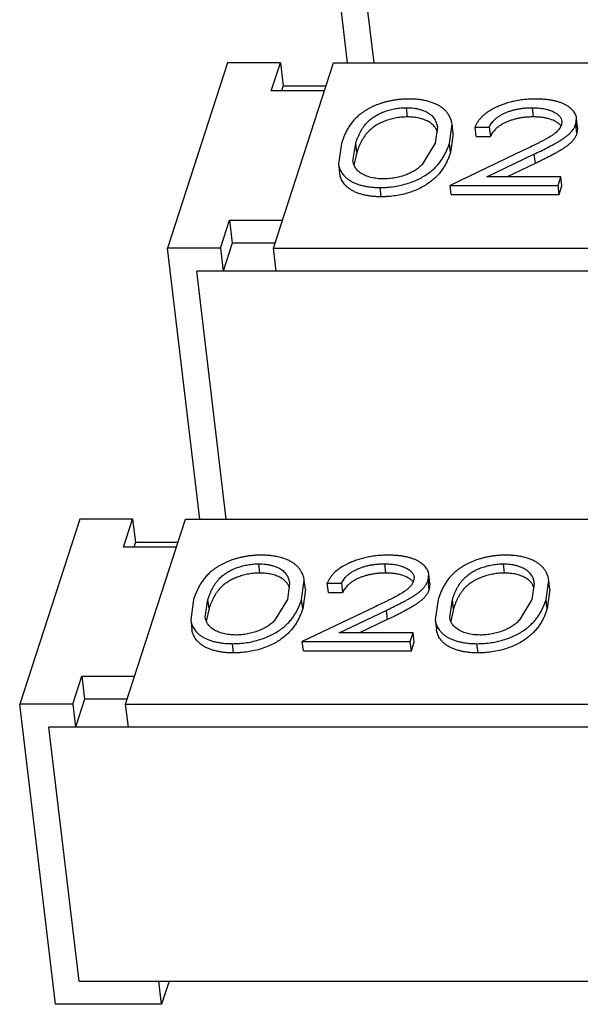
# Model space of a CAD drawing. Header units: millimetres. Extents: x -117 to 182, y -33 to 89.
# Tile 62 of 135: x -84.537 to -84.019, y -3.899 to -2.988. Entities that reach past the tile are written whole.
import ezdxf

# ---------------------------------------------------------------- set-up
doc = ezdxf.new("R2010")
doc.units = ezdxf.units.MM
doc.header["$LTSCALE"] = 1.21
doc.header["$MEASUREMENT"] = 0
doc.layers.get('0').update_dxf_attribs({"linetype": 'CONTINUOUS'})

msp = doc.modelspace()

# ---------------------------------------------------------------- linework, layer by layer
at = {"color": 7, "linetype": 'Continuous'}
for p, q in [((-84.23408, -3.02793), (-84.26406, -2.77717)), ((-84.20957, -3.02793), (-84.237, -2.79854)), ((-84.34527, -3.02792), (-84.40077, -3.19931)), ((-84.29625, -3.02793), (-84.34527, -3.02792)), ((-84.30466, -3.05389), (-84.29625, -3.02793)), ((-84.30273, -3.19932), (-84.24722, -3.02793)), ((-84.29625, -3.02793), (-84.29369, -3.04929)), ((-84.24722, -3.02793), (-83.77661, -3.02795)), ((-84.29369, -3.04929), (-84.29518, -3.05389)), ((-84.29369, -3.04929), (-84.25414, -3.04929)), ((-84.25563, -3.0539), (-84.30466, -3.05389)), ((-84.17847, -3.07792), (-84.17949, -3.06938)), ((-84.06201, -3.07793), (-84.06303, -3.06938)), ((-84.02284, -3.08455), (-84.02222, -3.07907)), ((-84.02119, -3.08761), (-84.02222, -3.07906)), ((-84.15099, -3.08745), (-84.15304, -3.10234)), ((-84.13986, -3.10237), (-84.13741, -3.08468)), ((-84.13638, -3.09322), (-84.13741, -3.08468)), ((-84.11614, -3.08736), (-84.10294, -3.08736)), ((-84.11512, -3.0959), (-84.11614, -3.08736)), ((-84.10294, -3.08736), (-84.10192, -3.09591)), ((-84.03586, -3.08161), (-84.03624, -3.08518)), ((-84.02182, -3.0931), (-84.02284, -3.08455)), ((-84.02119, -3.08761), (-84.02182, -3.0931)), ((-84.13638, -3.09322), (-84.13883, -3.11092)), ((-84.11512, -3.0959), (-84.10192, -3.09591)), ((-84.23979, -3.10237), (-84.24249, -3.12121)), ((-84.22911, -3.11878), (-84.22658, -3.10234)), ((-84.22556, -3.11088), (-84.22658, -3.10234)), ((-84.15304, -3.10234), (-84.16496, -3.12192)), ((-84.13883, -3.11092), (-84.13986, -3.10237)), ((-84.22556, -3.11088), (-84.22813, -3.12246)), ((-84.07179, -3.10905), (-84.13926, -3.14129)), ((-84.10518, -3.1333), (-84.06165, -3.1125)), ((-84.06165, -3.1125), (-84.06063, -3.12105)), ((-84.24249, -3.12121), (-84.24147, -3.12975)), ((-84.06063, -3.12105), (-84.08628, -3.1333)), ((-84.03675, -3.13331), (-84.10518, -3.1333)), ((-84.03933, -3.1413), (-84.03675, -3.13331)), ((-84.03572, -3.14185), (-84.03675, -3.13331)), ((-84.20285, -3.15183), (-84.20387, -3.14329)), ((-84.13926, -3.14129), (-84.03933, -3.1413)), ((-84.13824, -3.14984), (-84.13926, -3.14129)), ((-84.03831, -3.14984), (-84.03933, -3.1413)), ((-84.03831, -3.14984), (-84.03572, -3.14185)), ((-84.13824, -3.14984), (-84.03831, -3.14984)), ((-84.35175, -3.19932), (-84.34334, -3.17335)), ((-84.34334, -3.17335), (-84.29432, -3.17335)), ((-84.34334, -3.17335), (-84.34079, -3.19471)), ((-84.34079, -3.19471), (-84.3492, -3.22068)), ((-84.30124, -3.19471), (-84.34079, -3.19471)), ((-84.35175, -3.19932), (-84.40077, -3.19931)), ((-84.37079, -3.45006), (-84.40077, -3.19931)), ((-84.35175, -3.19932), (-84.3492, -3.22068)), ((-84.30273, -3.19932), (-83.83212, -3.19934)), ((-84.30017, -3.22068), (-84.30273, -3.19932)), ((-83.75603, -3.2207), (-84.37371, -3.22068)), ((-84.34628, -3.45006), (-84.37371, -3.22068)), ((-84.48198, -3.45006), (-84.53748, -3.62145)), ((-84.43295, -3.45006), (-84.48198, -3.45006)), ((-84.44136, -3.47603), (-84.43295, -3.45006)), ((-84.43944, -3.62145), (-84.38393, -3.45006)), ((-84.43295, -3.45006), (-84.4304, -3.47142)), ((-84.38393, -3.45006), (-83.91332, -3.45008)), ((-84.4304, -3.47142), (-84.43189, -3.47603)), ((-84.4304, -3.47142), (-84.39085, -3.47143)), ((-84.39234, -3.47603), (-84.44136, -3.47603)), ((-84.31518, -3.50006), (-84.3162, -3.49151)), ((-84.19872, -3.50006), (-84.19974, -3.49152)), ((-84.08892, -3.50007), (-84.08994, -3.49152)), ((-84.27657, -3.52451), (-84.27411, -3.50681)), ((-84.27309, -3.51536), (-84.27411, -3.50681)), ((-84.17257, -3.50374), (-84.17295, -3.50731)), ((-84.15955, -3.50669), (-84.15892, -3.5012)), ((-84.15853, -3.51523), (-84.15955, -3.50669)), ((-84.1579, -3.50974), (-84.15892, -3.5012)), ((-84.05031, -3.52451), (-84.04786, -3.50682)), ((-84.04684, -3.51536), (-84.04786, -3.50682)), ((-84.2877, -3.50958), (-84.28975, -3.52447)), ((-84.27309, -3.51536), (-84.27554, -3.53305)), ((-84.25285, -3.50949), (-84.23965, -3.50949)), ((-84.25183, -3.51804), (-84.25285, -3.50949)), ((-84.23965, -3.50949), (-84.23863, -3.51804)), ((-84.1579, -3.50974), (-84.15853, -3.51523)), ((-84.06144, -3.50959), (-84.0635, -3.52448)), ((-84.04684, -3.51537), (-84.04929, -3.53306)), ((-84.3765, -3.5245), (-84.3792, -3.54334)), ((-84.36582, -3.54091), (-84.36329, -3.52447)), ((-84.36227, -3.53302), (-84.36329, -3.52447)), ((-84.28975, -3.52447), (-84.30166, -3.54406)), ((-84.27554, -3.53305), (-84.27657, -3.52451)), ((-84.25183, -3.51804), (-84.23863, -3.51804)), ((-84.15024, -3.52451), (-84.15295, -3.54335)), ((-84.13956, -3.54092), (-84.13703, -3.52448)), ((-84.13601, -3.53303), (-84.13703, -3.52448)), ((-84.0635, -3.52448), (-84.07541, -3.54407)), ((-84.04929, -3.53306), (-84.05031, -3.52451)), ((-84.36227, -3.53302), (-84.36484, -3.54459)), ((-84.2085, -3.53119), (-84.27597, -3.56343)), ((-84.24189, -3.55544), (-84.19836, -3.53464)), ((-84.19836, -3.53464), (-84.19734, -3.54318)), ((-84.13601, -3.53303), (-84.13858, -3.5446)), ((-84.3792, -3.54334), (-84.37818, -3.55189)), ((-84.19734, -3.54318), (-84.22299, -3.55544)), ((-84.15294, -3.54335), (-84.15192, -3.5519)), ((-84.17345, -3.55544), (-84.24189, -3.55544)), ((-84.17604, -3.56343), (-84.17345, -3.55544)), ((-84.17243, -3.56399), (-84.17345, -3.55544)), ((-84.33956, -3.57397), (-84.34058, -3.56542)), ((-84.27597, -3.56343), (-84.17604, -3.56343)), ((-84.27495, -3.57197), (-84.27597, -3.56343)), ((-84.27495, -3.57197), (-84.17502, -3.57198)), ((-84.17502, -3.57198), (-84.17604, -3.56343)), ((-84.17502, -3.57198), (-84.17243, -3.56399)), ((-84.1133, -3.57398), (-84.11432, -3.56543)), ((-84.48846, -3.62145), (-84.48005, -3.59548)), ((-84.48005, -3.59548), (-84.43103, -3.59548)), ((-84.48005, -3.59548), (-84.4775, -3.61685)), ((-84.4775, -3.61685), (-84.48591, -3.64281)), ((-84.43795, -3.61685), (-84.4775, -3.61685)), ((-84.48846, -3.62145), (-84.53748, -3.62145)), ((-84.50427, -3.89918), (-84.53748, -3.62145)), ((-84.48846, -3.62145), (-84.48591, -3.64281)), ((-84.43944, -3.62145), (-83.96883, -3.62147)), ((-84.43688, -3.64282), (-84.43944, -3.62145)), ((-83.89274, -3.64284), (-84.51042, -3.64281)), ((-84.48232, -3.87782), (-84.51042, -3.64281)), ((-84.48232, -3.87782), (-83.86464, -3.87784)), ((-84.40623, -3.89918), (-84.40878, -3.87782)), ((-84.39931, -3.87782), (-84.40623, -3.89918)), ((-84.40623, -3.89918), (-84.50427, -3.89918))]:
    msp.add_line(p, q, dxfattribs=at)
for centre in [(-84.0455, -3.09341), (-84.18221, -3.51554)]:
    msp.add_arc(centre, 0.01148, 39.90326, 41.02226, dxfattribs=at)
for points, knots in [([(-84.17735, -3.06139), (-84.17842, -3.0614), (-84.18059, -3.06142), (-84.18385, -3.0616), (-84.18712, -3.06191), (-84.19037, -3.06235), (-84.19359, -3.0629), (-84.19676, -3.06359), (-84.19985, -3.0644), (-84.20384, -3.06559), (-84.20767, -3.06699), (-84.21129, -3.0686), (-84.21383, -3.06989), (-84.21622, -3.07124), (-84.21848, -3.07267), (-84.22061, -3.07412), (-84.22259, -3.07564), (-84.22444, -3.07719), (-84.22615, -3.07878), (-84.22773, -3.08039), (-84.22917, -3.08203), (-84.23049, -3.08369), (-84.23211, -3.08588), (-84.23385, -3.08869), (-84.23568, -3.0921), (-84.23727, -3.09551), (-84.23863, -3.09892), (-84.2394, -3.10123), (-84.23979, -3.10237)], [0, 0, 0, 0, 0.040189, 0.08073, 0.121483, 0.162246, 0.202878, 0.243156, 0.282922, 0.322109, 0.398032, 0.434481, 0.469738, 0.503906, 0.536925, 0.569002, 0.599953, 0.629854, 0.6588, 0.686766, 0.71382, 0.740133, 0.765796, 0.815192, 0.862993, 0.909602, 0.955186, 1, 1, 1, 1]), ([(-84.13741, -3.08468), (-84.1375, -3.08392), (-84.1377, -3.08279), (-84.13809, -3.08132), (-84.13879, -3.07907), (-84.13988, -3.07693), (-84.14119, -3.0749), (-84.14194, -3.07389), (-84.14277, -3.07291), (-84.14367, -3.07193), (-84.14465, -3.07098), (-84.14609, -3.06976), (-84.14811, -3.06828), (-84.15084, -3.06671), (-84.15503, -3.06481), (-84.15971, -3.06334), (-84.16474, -3.06234), (-84.1688, -3.06177), (-84.17303, -3.06144), (-84.17589, -3.0614), (-84.17735, -3.06139)], [0, 0, 0, 0, 0.045077, 0.067758, 0.090577, 0.184398, 0.208732, 0.233643, 0.259159, 0.285241, 0.312059, 0.339781, 0.397789, 0.459791, 0.526122, 0.670751, 0.748865, 0.83006, 0.914004, 1, 1, 1, 1]), ([(-84.05977, -3.06139), (-84.06137, -3.06141), (-84.06459, -3.06145), (-84.06942, -3.06179), (-84.07425, -3.06238), (-84.07902, -3.0632), (-84.08366, -3.06431), (-84.08815, -3.06563), (-84.09242, -3.06717), (-84.09767, -3.06945), (-84.1025, -3.07203), (-84.10671, -3.07506), (-84.10939, -3.07737), (-84.11169, -3.07977), (-84.11354, -3.08225), (-84.11506, -3.08476), (-84.11579, -3.08651), (-84.11614, -3.08736)], [0, 0, 0, 0, 0.073513, 0.147752, 0.222251, 0.296441, 0.369618, 0.441294, 0.510895, 0.577972, 0.703652, 0.761316, 0.815443, 0.86603, 0.913238, 0.957731, 1, 1, 1, 1]), ([(-84.02222, -3.07907), (-84.02237, -3.07778), (-84.0229, -3.07583), (-84.02431, -3.07353), (-84.02567, -3.07184), (-84.02728, -3.07023), (-84.02918, -3.06874), (-84.0313, -3.06731), (-84.03369, -3.06603), (-84.03634, -3.06492), (-84.03921, -3.06392), (-84.04229, -3.06309), (-84.04556, -3.06244), (-84.04897, -3.06197), (-84.0525, -3.06162), (-84.05611, -3.06144), (-84.05854, -3.06141), (-84.05977, -3.06139)], [0, 0, 0, 0, 0.086581, 0.132393, 0.180505, 0.231229, 0.285065, 0.341865, 0.402288, 0.46675, 0.534517, 0.605712, 0.68034, 0.757633, 0.836921, 0.917872, 1, 1, 1, 1]), ([(-84.22658, -3.10234), (-84.22628, -3.10144), (-84.22569, -3.09964), (-84.22463, -3.09697), (-84.22347, -3.09429), (-84.22236, -3.09208), (-84.22139, -3.09032), (-84.22035, -3.08852), (-84.21912, -3.08678), (-84.21779, -3.08505), (-84.21628, -3.0833), (-84.21408, -3.08119), (-84.21107, -3.07877), (-84.20761, -3.07653), (-84.2044, -3.07485), (-84.2016, -3.07364), (-84.19858, -3.07253), (-84.19462, -3.07133), (-84.18969, -3.0702), (-84.18461, -3.06952), (-84.18119, -3.06943), (-84.17949, -3.06938)], [0, 0, 0, 0, 0.045455, 0.091658, 0.138586, 0.186532, 0.210922, 0.235661, 0.286968, 0.313484, 0.340846, 0.398664, 0.460461, 0.526818, 0.597852, 0.635194, 0.673738, 0.753185, 0.834869, 0.917744, 1, 1, 1, 1]), ([(-84.17949, -3.06938), (-84.17841, -3.06941), (-84.17628, -3.06947), (-84.17315, -3.06972), (-84.17016, -3.07021), (-84.16735, -3.07089), (-84.16473, -3.07172), (-84.16231, -3.07266), (-84.16011, -3.07374), (-84.15818, -3.07498), (-84.15651, -3.07631), (-84.15471, -3.0782), (-84.1533, -3.08028), (-84.15226, -3.08245), (-84.15168, -3.08409), (-84.15126, -3.08576), (-84.15105, -3.08688), (-84.15099, -3.08745)], [0, 0, 0, 0, 0.087152, 0.172246, 0.253893, 0.331428, 0.405358, 0.475649, 0.541627, 0.602917, 0.660181, 0.713757, 0.813601, 0.861297, 0.907974, 0.954111, 1, 1, 1, 1]), ([(-84.10294, -3.08736), (-84.10264, -3.08677), (-84.10203, -3.08555), (-84.10088, -3.0838), (-84.09952, -3.08207), (-84.09791, -3.08038), (-84.09602, -3.07877), (-84.09388, -3.07722), (-84.09149, -3.07576), (-84.08885, -3.07444), (-84.086, -3.07326), (-84.08298, -3.07219), (-84.07982, -3.07129), (-84.07654, -3.07058), (-84.07318, -3.07003), (-84.0698, -3.06964), (-84.06641, -3.06943), (-84.06416, -3.0694), (-84.06303, -3.06938)], [0, 0, 0, 0, 0.043319, 0.088625, 0.136267, 0.186698, 0.240621, 0.29795, 0.358657, 0.422948, 0.490243, 0.55987, 0.631558, 0.704763, 0.778745, 0.852927, 0.926787, 1, 1, 1, 1]), ([(-84.06303, -3.06938), (-84.06217, -3.0694), (-84.06045, -3.06942), (-84.0571, -3.0696), (-84.05308, -3.07007), (-84.04926, -3.07093), (-84.04646, -3.07185), (-84.04456, -3.07263), (-84.04281, -3.0735), (-84.04121, -3.07444), (-84.03978, -3.07546), (-84.03854, -3.07656), (-84.03749, -3.07772), (-84.03666, -3.07895), (-84.0361, -3.08025), (-84.03592, -3.08116), (-84.03586, -3.08161)], [0, 0, 0, 0, 0.081217, 0.161277, 0.315972, 0.460632, 0.528431, 0.592771, 0.653951, 0.712114, 0.767031, 0.818726, 0.867599, 0.913653, 0.957406, 1, 1, 1, 1]), ([(-84.17847, -3.07792), (-84.18017, -3.07797), (-84.18359, -3.07807), (-84.18867, -3.07874), (-84.1936, -3.07987), (-84.19756, -3.08107), (-84.20058, -3.08218), (-84.20337, -3.08339), (-84.20659, -3.08507), (-84.21005, -3.08732), (-84.21306, -3.08974), (-84.21526, -3.09185), (-84.21677, -3.0936), (-84.2181, -3.09532), (-84.21932, -3.09707), (-84.22037, -3.09886), (-84.22134, -3.10063), (-84.22245, -3.10283), (-84.22361, -3.10552), (-84.22467, -3.10818), (-84.22526, -3.10999), (-84.22556, -3.11088)], [0, 0, 0, 0, 0.082256, 0.165131, 0.246815, 0.326262, 0.364806, 0.402148, 0.473182, 0.539539, 0.601336, 0.659154, 0.686516, 0.713032, 0.764339, 0.789078, 0.813468, 0.861414, 0.908342, 0.954545, 1, 1, 1, 1]), ([(-84.15089, -3.09201), (-84.15121, -3.09106), (-84.15206, -3.08919), (-84.15383, -3.08653), (-84.15583, -3.08452), (-84.15779, -3.0831), (-84.15949, -3.08207), (-84.16138, -3.08117), (-84.16344, -3.08037), (-84.16564, -3.07965), (-84.16882, -3.07879), (-84.17311, -3.07808), (-84.17665, -3.07798), (-84.17847, -3.07792)], [0, 0, 0, 0, 0.090604, 0.18584, 0.289225, 0.345655, 0.405347, 0.469001, 0.536107, 0.606209, 0.679137, 0.834658, 1, 1, 1, 1]), ([(-84.06201, -3.07793), (-84.06313, -3.07794), (-84.06539, -3.07798), (-84.06878, -3.07819), (-84.07216, -3.07858), (-84.07551, -3.07912), (-84.07879, -3.07984), (-84.08196, -3.08074), (-84.08498, -3.0818), (-84.08783, -3.08299), (-84.09047, -3.08431), (-84.09286, -3.08577), (-84.095, -3.08731), (-84.09689, -3.08893), (-84.09849, -3.09062), (-84.09985, -3.09235), (-84.10101, -3.0941), (-84.10162, -3.09531), (-84.10192, -3.09591)], [0, 0, 0, 0, 0.073213, 0.147073, 0.221255, 0.295237, 0.368442, 0.44013, 0.509757, 0.577052, 0.641343, 0.70205, 0.759379, 0.813302, 0.863733, 0.911375, 0.956681, 1, 1, 1, 1]), ([(-84.03684, -3.08587), (-84.0374, -3.08523), (-84.0387, -3.08399), (-84.04195, -3.08181), (-84.04589, -3.08012), (-84.05032, -3.07898), (-84.05405, -3.07836), (-84.05797, -3.078), (-84.06065, -3.07795), (-84.06201, -3.07793)], [0, 0, 0, 0, 0.094232, 0.197707, 0.432095, 0.56376, 0.703504, 0.84962, 1, 1, 1, 1]), ([(-84.03624, -3.08518), (-84.03648, -3.08578), (-84.03685, -3.0867), (-84.03747, -3.08789), (-84.03826, -3.0891), (-84.03946, -3.09057), (-84.04118, -3.09226), (-84.04316, -3.09388), (-84.04616, -3.09597), (-84.04943, -3.09788), (-84.05283, -3.09971), (-84.05544, -3.10111), (-84.05811, -3.10246), (-84.06171, -3.10426), (-84.06627, -3.10646), (-84.06994, -3.10819), (-84.07179, -3.10905)], [0, 0, 0, 0, 0.044688, 0.06783, 0.091975, 0.143268, 0.198253, 0.256789, 0.318681, 0.449095, 0.516336, 0.584033, 0.652506, 0.721413, 0.86019, 1, 1, 1, 1]), ([(-84.06165, -3.1125), (-84.05956, -3.1115), (-84.0554, -3.10951), (-84.04926, -3.10644), (-84.04426, -3.10378), (-84.04036, -3.10161), (-84.03755, -3.09995), (-84.03485, -3.09824), (-84.03231, -3.09648), (-84.03, -3.09464), (-84.02797, -3.09272), (-84.02623, -3.09074), (-84.02499, -3.08904), (-84.02418, -3.08766), (-84.02352, -3.08629), (-84.02311, -3.08525), (-84.02284, -3.08455)], [0, 0, 0, 0, 0.142132, 0.282784, 0.421165, 0.489292, 0.556181, 0.621606, 0.685028, 0.745467, 0.802488, 0.856294, 0.90706, 0.931174, 0.954505, 1, 1, 1, 1]), ([(-84.02182, -3.0931), (-84.02209, -3.09379), (-84.0225, -3.09484), (-84.02316, -3.0962), (-84.02397, -3.09759), (-84.02521, -3.09928), (-84.02695, -3.10126), (-84.02898, -3.10319), (-84.03129, -3.10503), (-84.03383, -3.10678), (-84.03653, -3.10849), (-84.03934, -3.11016), (-84.04323, -3.11233), (-84.04824, -3.11498), (-84.05438, -3.11806), (-84.05854, -3.12005), (-84.06063, -3.12105)], [0, 0, 0, 0, 0.045495, 0.068826, 0.09294, 0.143706, 0.197512, 0.254533, 0.314972, 0.378394, 0.443819, 0.510708, 0.578835, 0.717216, 0.857868, 1, 1, 1, 1]), ([(-84.20387, -3.14329), (-84.20278, -3.14328), (-84.2006, -3.14326), (-84.19622, -3.143), (-84.18865, -3.14217), (-84.17835, -3.13978), (-84.16886, -3.13599), (-84.16231, -3.1322), (-84.15809, -3.12922), (-84.15435, -3.12611), (-84.15159, -3.12338), (-84.1497, -3.12112), (-84.14798, -3.11892), (-84.14606, -3.11614), (-84.14414, -3.1127), (-84.14245, -3.10929), (-84.14106, -3.10583), (-84.14025, -3.10352), (-84.13986, -3.10237)], [0, 0, 0, 0, 0.039892, 0.080153, 0.161064, 0.319799, 0.467018, 0.534334, 0.597451, 0.656969, 0.71287, 0.739389, 0.765308, 0.815404, 0.863362, 0.909991, 0.955368, 1, 1, 1, 1]), ([(-84.13883, -3.11092), (-84.13923, -3.11206), (-84.14004, -3.11438), (-84.14143, -3.11783), (-84.14312, -3.12125), (-84.14504, -3.12469), (-84.14696, -3.12747), (-84.14868, -3.12967), (-84.15057, -3.13193), (-84.15333, -3.13465), (-84.15706, -3.13776), (-84.16129, -3.14075), (-84.16784, -3.14454), (-84.17733, -3.14833), (-84.18762, -3.15072), (-84.1952, -3.15154), (-84.19958, -3.15181), (-84.20176, -3.15183), (-84.20285, -3.15183)], [0, 0, 0, 0, 0.044632, 0.090009, 0.136638, 0.184596, 0.234692, 0.260611, 0.28713, 0.343031, 0.402549, 0.465666, 0.532982, 0.680201, 0.838936, 0.919847, 0.960108, 1, 1, 1, 1]), ([(-84.24249, -3.12121), (-84.24241, -3.12193), (-84.24214, -3.12337), (-84.2413, -3.12623), (-84.23991, -3.12898), (-84.23806, -3.13155), (-84.23634, -3.1334), (-84.23435, -3.13519), (-84.23203, -3.13683), (-84.22936, -3.1383), (-84.2264, -3.1396), (-84.22316, -3.14072), (-84.21967, -3.14169), (-84.21595, -3.1424), (-84.21205, -3.14292), (-84.208, -3.14324), (-84.20526, -3.14328), (-84.20387, -3.14329)], [0, 0, 0, 0, 0.04488, 0.090188, 0.183779, 0.233124, 0.284919, 0.339452, 0.397607, 0.460134, 0.52677, 0.597394, 0.671581, 0.749738, 0.830771, 0.914378, 1, 1, 1, 1]), ([(-84.20084, -3.1353), (-84.20186, -3.13527), (-84.20388, -3.13522), (-84.20685, -3.13499), (-84.20969, -3.13455), (-84.21321, -3.13378), (-84.21649, -3.13273), (-84.21945, -3.13139), (-84.22141, -3.13031), (-84.22313, -3.12909), (-84.22462, -3.1278), (-84.22589, -3.12643), (-84.2269, -3.12496), (-84.22773, -3.12347), (-84.22861, -3.12145), (-84.22898, -3.11985), (-84.22911, -3.11878)], [0, 0, 0, 0, 0.085706, 0.169397, 0.250053, 0.327397, 0.471451, 0.5379, 0.600632, 0.659119, 0.714217, 0.766208, 0.81551, 0.863161, 0.909579, 1, 1, 1, 1]), ([(-84.16496, -3.12192), (-84.16542, -3.12237), (-84.16635, -3.12329), (-84.1684, -3.12508), (-84.1713, -3.12722), (-84.17454, -3.12909), (-84.17739, -3.13047), (-84.17971, -3.13142), (-84.18214, -3.13228), (-84.18466, -3.13306), (-84.18727, -3.13373), (-84.18993, -3.13428), (-84.19264, -3.13474), (-84.19627, -3.13519), (-84.19902, -3.13526), (-84.20084, -3.1353)], [0, 0, 0, 0, 0.049188, 0.099929, 0.207526, 0.324075, 0.385617, 0.449528, 0.515294, 0.582551, 0.651028, 0.720472, 0.79058, 0.860786, 1, 1, 1, 1]), ([(-84.20285, -3.15183), (-84.20423, -3.15182), (-84.20698, -3.15179), (-84.21103, -3.15147), (-84.21493, -3.15094), (-84.21865, -3.15024), (-84.22213, -3.14927), (-84.22538, -3.14815), (-84.22834, -3.14684), (-84.23101, -3.14538), (-84.23333, -3.14373), (-84.23532, -3.14195), (-84.23704, -3.14009), (-84.23889, -3.13753), (-84.24028, -3.13478), (-84.24112, -3.13191), (-84.24138, -3.13047), (-84.24147, -3.12975)], [0, 0, 0, 0, 0.085622, 0.169229, 0.250262, 0.328419, 0.402606, 0.47323, 0.539866, 0.602393, 0.660548, 0.715081, 0.766876, 0.816221, 0.909812, 0.95512, 1, 1, 1, 1]), ([(-84.31405, -3.48352), (-84.31513, -3.48353), (-84.3173, -3.48355), (-84.32056, -3.48374), (-84.32382, -3.48404), (-84.32707, -3.48449), (-84.3303, -3.48504), (-84.33347, -3.48572), (-84.33656, -3.48653), (-84.34055, -3.48772), (-84.34438, -3.48912), (-84.348, -3.49073), (-84.35054, -3.49203), (-84.35293, -3.49338), (-84.35519, -3.4948), (-84.35732, -3.49626), (-84.3593, -3.49777), (-84.36115, -3.49933), (-84.36286, -3.50091), (-84.36444, -3.50252), (-84.36588, -3.50417), (-84.3672, -3.50582), (-84.36882, -3.50802), (-84.37055, -3.51083), (-84.37239, -3.51423), (-84.37397, -3.51764), (-84.37534, -3.52106), (-84.37611, -3.52336), (-84.3765, -3.5245)], [0, 0, 0, 0, 0.040189, 0.08073, 0.121483, 0.162246, 0.202878, 0.243156, 0.282922, 0.322109, 0.398032, 0.434481, 0.469738, 0.503906, 0.536925, 0.569002, 0.599953, 0.629854, 0.6588, 0.686766, 0.71382, 0.740133, 0.765796, 0.815192, 0.862993, 0.909602, 0.955186, 1, 1, 1, 1]), ([(-84.27411, -3.50681), (-84.2742, -3.50606), (-84.27441, -3.50493), (-84.2748, -3.50345), (-84.2755, -3.50121), (-84.27659, -3.49907), (-84.2779, -3.49704), (-84.27865, -3.49603), (-84.27948, -3.49504), (-84.28038, -3.49406), (-84.28136, -3.49312), (-84.2828, -3.49189), (-84.28482, -3.49042), (-84.28755, -3.48884), (-84.29174, -3.48694), (-84.29642, -3.48548), (-84.30145, -3.48447), (-84.30551, -3.48391), (-84.30974, -3.48357), (-84.3126, -3.48354), (-84.31405, -3.48352)], [0, 0, 0, 0, 0.045077, 0.067758, 0.090577, 0.184398, 0.208732, 0.233643, 0.259159, 0.285241, 0.312059, 0.339781, 0.397789, 0.459791, 0.526122, 0.670751, 0.748865, 0.83006, 0.914004, 1, 1, 1, 1]), ([(-84.19648, -3.48353), (-84.19808, -3.48355), (-84.2013, -3.48358), (-84.20613, -3.48393), (-84.21096, -3.48452), (-84.21572, -3.48534), (-84.22037, -3.48645), (-84.22486, -3.48776), (-84.22913, -3.4893), (-84.23437, -3.49158), (-84.23921, -3.49417), (-84.24341, -3.49719), (-84.2461, -3.4995), (-84.24839, -3.5019), (-84.25025, -3.50439), (-84.25177, -3.50689), (-84.25249, -3.50864), (-84.25285, -3.50949)], [0, 0, 0, 0, 0.073513, 0.147752, 0.222251, 0.296441, 0.369618, 0.441294, 0.510895, 0.577972, 0.703652, 0.761316, 0.815443, 0.86603, 0.913238, 0.957731, 1, 1, 1, 1]), ([(-84.15892, -3.5012), (-84.15908, -3.49992), (-84.15961, -3.49796), (-84.16102, -3.49566), (-84.16237, -3.49397), (-84.16399, -3.49236), (-84.16589, -3.49087), (-84.16801, -3.48945), (-84.1704, -3.48816), (-84.17305, -3.48705), (-84.17592, -3.48606), (-84.179, -3.48522), (-84.18226, -3.48458), (-84.18568, -3.4841), (-84.18921, -3.48376), (-84.19282, -3.48357), (-84.19525, -3.48354), (-84.19648, -3.48353)], [0, 0, 0, 0, 0.086581, 0.132393, 0.180505, 0.231229, 0.285065, 0.341865, 0.402288, 0.46675, 0.534517, 0.605712, 0.68034, 0.757633, 0.836921, 0.917872, 1, 1, 1, 1]), ([(-84.0878, -3.48353), (-84.08888, -3.48354), (-84.09105, -3.48356), (-84.0943, -3.48374), (-84.09757, -3.48405), (-84.10082, -3.4845), (-84.10404, -3.48505), (-84.10721, -3.48573), (-84.11031, -3.48654), (-84.11429, -3.48773), (-84.11812, -3.48913), (-84.12175, -3.49074), (-84.12428, -3.49204), (-84.12668, -3.49338), (-84.12893, -3.49481), (-84.13106, -3.49627), (-84.13305, -3.49778), (-84.13489, -3.49934), (-84.1366, -3.50092), (-84.13818, -3.50253), (-84.13962, -3.50418), (-84.14095, -3.50583), (-84.14256, -3.50803), (-84.1443, -3.51084), (-84.14613, -3.51424), (-84.14772, -3.51765), (-84.14909, -3.52107), (-84.14986, -3.52337), (-84.15024, -3.52451)], [0, 0, 0, 0, 0.040189, 0.08073, 0.121483, 0.162246, 0.202878, 0.243156, 0.282922, 0.322109, 0.398032, 0.434481, 0.469738, 0.503906, 0.536925, 0.569002, 0.599953, 0.629854, 0.6588, 0.686766, 0.71382, 0.740133, 0.765796, 0.815192, 0.862993, 0.909602, 0.955186, 1, 1, 1, 1]), ([(-84.04786, -3.50682), (-84.04795, -3.50606), (-84.04815, -3.50494), (-84.04854, -3.50346), (-84.04925, -3.50122), (-84.05034, -3.49908), (-84.05164, -3.49705), (-84.0524, -3.49604), (-84.05323, -3.49505), (-84.05412, -3.49407), (-84.0551, -3.49313), (-84.05655, -3.4919), (-84.05856, -3.49043), (-84.06129, -3.48885), (-84.06549, -3.48695), (-84.07016, -3.48549), (-84.07519, -3.48448), (-84.07926, -3.48392), (-84.08348, -3.48358), (-84.08635, -3.48355), (-84.0878, -3.48353)], [0, 0, 0, 0, 0.045077, 0.067758, 0.090577, 0.184398, 0.208732, 0.233643, 0.259159, 0.285241, 0.312059, 0.339781, 0.397789, 0.459791, 0.526122, 0.670751, 0.748865, 0.83006, 0.914004, 1, 1, 1, 1]), ([(-84.36329, -3.52447), (-84.36299, -3.52358), (-84.3624, -3.52177), (-84.36134, -3.5191), (-84.36018, -3.51642), (-84.35907, -3.51422), (-84.3581, -3.51245), (-84.35705, -3.51065), (-84.35583, -3.50891), (-84.3545, -3.50719), (-84.35299, -3.50544), (-84.35079, -3.50332), (-84.34778, -3.50091), (-84.34432, -3.49866), (-84.3411, -3.49698), (-84.33831, -3.49577), (-84.33529, -3.49466), (-84.33133, -3.49346), (-84.3264, -3.49233), (-84.32132, -3.49166), (-84.3179, -3.49156), (-84.3162, -3.49151)], [0, 0, 0, 0, 0.045455, 0.091658, 0.138586, 0.186532, 0.210922, 0.235661, 0.286968, 0.313484, 0.340846, 0.398664, 0.460461, 0.526818, 0.597852, 0.635194, 0.673738, 0.753185, 0.834869, 0.917744, 1, 1, 1, 1]), ([(-84.3162, -3.49151), (-84.31512, -3.49154), (-84.31299, -3.4916), (-84.30985, -3.49186), (-84.30687, -3.49234), (-84.30406, -3.49303), (-84.30144, -3.49385), (-84.29901, -3.49479), (-84.29681, -3.49587), (-84.29489, -3.49711), (-84.29322, -3.49845), (-84.29142, -3.50034), (-84.29001, -3.50241), (-84.28897, -3.50458), (-84.28839, -3.50623), (-84.28797, -3.5079), (-84.28776, -3.50902), (-84.2877, -3.50958)], [0, 0, 0, 0, 0.087152, 0.172246, 0.253893, 0.331428, 0.405358, 0.475649, 0.541627, 0.602917, 0.660181, 0.713757, 0.813601, 0.861297, 0.907974, 0.954111, 1, 1, 1, 1]), ([(-84.23965, -3.50949), (-84.23935, -3.5089), (-84.23874, -3.50768), (-84.23758, -3.50594), (-84.23622, -3.50421), (-84.23462, -3.50251), (-84.23273, -3.5009), (-84.23059, -3.49936), (-84.2282, -3.4979), (-84.22556, -3.49658), (-84.22271, -3.49539), (-84.21969, -3.49433), (-84.21653, -3.49343), (-84.21324, -3.49271), (-84.20989, -3.49216), (-84.20651, -3.49178), (-84.20312, -3.49156), (-84.20087, -3.49153), (-84.19974, -3.49152)], [0, 0, 0, 0, 0.043319, 0.088625, 0.136267, 0.186698, 0.240621, 0.29795, 0.358657, 0.422948, 0.490243, 0.55987, 0.631558, 0.704763, 0.778745, 0.852927, 0.926787, 1, 1, 1, 1]), ([(-84.19974, -3.49152), (-84.19888, -3.49153), (-84.19716, -3.49155), (-84.19381, -3.49173), (-84.18979, -3.4922), (-84.18597, -3.49307), (-84.18317, -3.49398), (-84.18127, -3.49477), (-84.17952, -3.49564), (-84.17792, -3.49658), (-84.17649, -3.49759), (-84.17525, -3.4987), (-84.1742, -3.49985), (-84.17337, -3.50108), (-84.17281, -3.50238), (-84.17262, -3.50329), (-84.17257, -3.50374)], [0, 0, 0, 0, 0.081217, 0.161277, 0.315972, 0.460632, 0.528431, 0.592771, 0.653951, 0.712114, 0.767031, 0.818726, 0.867599, 0.913653, 0.957406, 1, 1, 1, 1]), ([(-84.13703, -3.52448), (-84.13674, -3.52359), (-84.13615, -3.52178), (-84.13509, -3.51911), (-84.13392, -3.51643), (-84.13281, -3.51422), (-84.13184, -3.51246), (-84.1308, -3.51066), (-84.12958, -3.50892), (-84.12825, -3.5072), (-84.12673, -3.50545), (-84.12453, -3.50333), (-84.12153, -3.50092), (-84.11806, -3.49867), (-84.11485, -3.49699), (-84.11206, -3.49578), (-84.10903, -3.49467), (-84.10507, -3.49347), (-84.10014, -3.49234), (-84.09507, -3.49167), (-84.09165, -3.49157), (-84.08994, -3.49152)], [0, 0, 0, 0, 0.045455, 0.091658, 0.138586, 0.186532, 0.210922, 0.235661, 0.286968, 0.313484, 0.340846, 0.398664, 0.460461, 0.526818, 0.597852, 0.635194, 0.673738, 0.753185, 0.834869, 0.917744, 1, 1, 1, 1]), ([(-84.08994, -3.49152), (-84.08887, -3.49155), (-84.08673, -3.49161), (-84.0836, -3.49186), (-84.08061, -3.49235), (-84.07781, -3.49303), (-84.07519, -3.49386), (-84.07276, -3.4948), (-84.07056, -3.49588), (-84.06863, -3.49712), (-84.06697, -3.49845), (-84.06516, -3.50035), (-84.06375, -3.50242), (-84.06271, -3.50459), (-84.06213, -3.50624), (-84.06172, -3.5079), (-84.06151, -3.50903), (-84.06144, -3.50959)], [0, 0, 0, 0, 0.087152, 0.172246, 0.253893, 0.331428, 0.405358, 0.475649, 0.541627, 0.602917, 0.660181, 0.713757, 0.813601, 0.861297, 0.907974, 0.954111, 1, 1, 1, 1]), ([(-84.31518, -3.50006), (-84.31688, -3.5001), (-84.3203, -3.5002), (-84.32538, -3.50088), (-84.33031, -3.50201), (-84.33427, -3.50321), (-84.33729, -3.50432), (-84.34008, -3.50553), (-84.34329, -3.50721), (-84.34676, -3.50945), (-84.34977, -3.51187), (-84.35197, -3.51398), (-84.35348, -3.51573), (-84.35481, -3.51746), (-84.35603, -3.5192), (-84.35708, -3.521), (-84.35805, -3.52276), (-84.35916, -3.52497), (-84.36032, -3.52765), (-84.36138, -3.53032), (-84.36197, -3.53212), (-84.36227, -3.53302)], [0, 0, 0, 0, 0.082256, 0.165131, 0.246815, 0.326262, 0.364806, 0.402148, 0.473182, 0.539539, 0.601336, 0.659154, 0.686516, 0.713032, 0.764339, 0.789078, 0.813468, 0.861414, 0.908342, 0.954545, 1, 1, 1, 1]), ([(-84.2876, -3.51414), (-84.28792, -3.5132), (-84.28876, -3.51132), (-84.29054, -3.50866), (-84.29254, -3.50665), (-84.2945, -3.50524), (-84.2962, -3.50421), (-84.29809, -3.50331), (-84.30015, -3.5025), (-84.30235, -3.50178), (-84.30553, -3.50092), (-84.30982, -3.50021), (-84.31336, -3.50011), (-84.31518, -3.50006)], [0, 0, 0, 0, 0.090604, 0.18584, 0.289225, 0.345655, 0.405347, 0.469001, 0.536107, 0.606209, 0.679137, 0.834658, 1, 1, 1, 1]), ([(-84.19872, -3.50006), (-84.19984, -3.50008), (-84.2021, -3.50011), (-84.20549, -3.50032), (-84.20887, -3.50071), (-84.21222, -3.50126), (-84.2155, -3.50197), (-84.21867, -3.50287), (-84.22169, -3.50394), (-84.22454, -3.50512), (-84.22718, -3.50644), (-84.22957, -3.5079), (-84.23171, -3.50945), (-84.2336, -3.51106), (-84.2352, -3.51275), (-84.23656, -3.51448), (-84.23772, -3.51623), (-84.23833, -3.51745), (-84.23863, -3.51804)], [0, 0, 0, 0, 0.073213, 0.147073, 0.221255, 0.295237, 0.368442, 0.44013, 0.509757, 0.577052, 0.641343, 0.70205, 0.759379, 0.813302, 0.863733, 0.911375, 0.956681, 1, 1, 1, 1]), ([(-84.17295, -3.50731), (-84.17319, -3.50792), (-84.17356, -3.50884), (-84.17418, -3.51002), (-84.17497, -3.51123), (-84.17617, -3.5127), (-84.17789, -3.51439), (-84.17986, -3.51602), (-84.18287, -3.5181), (-84.18614, -3.52002), (-84.18954, -3.52185), (-84.19215, -3.52324), (-84.19482, -3.52459), (-84.19842, -3.52639), (-84.20298, -3.5286), (-84.20665, -3.53032), (-84.2085, -3.53119)], [0, 0, 0, 0, 0.044688, 0.06783, 0.091975, 0.143268, 0.198253, 0.256789, 0.318681, 0.449095, 0.516336, 0.584033, 0.652506, 0.721413, 0.86019, 1, 1, 1, 1]), ([(-84.17355, -3.50801), (-84.17411, -3.50736), (-84.17541, -3.50613), (-84.17866, -3.50395), (-84.1826, -3.50226), (-84.18703, -3.50111), (-84.19075, -3.50049), (-84.19468, -3.50013), (-84.19736, -3.50008), (-84.19872, -3.50006)], [0, 0, 0, 0, 0.094232, 0.197707, 0.432095, 0.56376, 0.703504, 0.84962, 1, 1, 1, 1]), ([(-84.19836, -3.53464), (-84.19627, -3.53363), (-84.19211, -3.53164), (-84.18597, -3.52857), (-84.18097, -3.52592), (-84.17707, -3.52375), (-84.17426, -3.52208), (-84.17156, -3.52037), (-84.16902, -3.51862), (-84.16671, -3.51678), (-84.16468, -3.51485), (-84.16294, -3.51287), (-84.1617, -3.51117), (-84.16089, -3.50979), (-84.16023, -3.50843), (-84.15982, -3.50738), (-84.15955, -3.50669)], [0, 0, 0, 0, 0.142132, 0.282784, 0.421165, 0.489292, 0.556181, 0.621606, 0.685028, 0.745467, 0.802488, 0.856294, 0.90706, 0.931174, 0.954505, 1, 1, 1, 1]), ([(-84.08892, -3.50007), (-84.09062, -3.50011), (-84.09405, -3.50021), (-84.09912, -3.50089), (-84.10405, -3.50202), (-84.10801, -3.50322), (-84.11103, -3.50433), (-84.11383, -3.50554), (-84.11704, -3.50722), (-84.12051, -3.50946), (-84.12351, -3.51188), (-84.12571, -3.51399), (-84.12722, -3.51574), (-84.12855, -3.51747), (-84.12978, -3.51921), (-84.13082, -3.52101), (-84.13179, -3.52277), (-84.1329, -3.52498), (-84.13406, -3.52766), (-84.13513, -3.53033), (-84.13572, -3.53213), (-84.13601, -3.53303)], [0, 0, 0, 0, 0.082256, 0.165131, 0.246815, 0.326262, 0.364806, 0.402148, 0.473182, 0.539539, 0.601336, 0.659154, 0.686516, 0.713032, 0.764339, 0.789078, 0.813468, 0.861414, 0.908342, 0.954545, 1, 1, 1, 1]), ([(-84.06134, -3.51415), (-84.06166, -3.5132), (-84.06251, -3.51133), (-84.06429, -3.50867), (-84.06628, -3.50666), (-84.06825, -3.50525), (-84.06994, -3.50422), (-84.07184, -3.50332), (-84.0739, -3.50251), (-84.0761, -3.50179), (-84.07927, -3.50093), (-84.08357, -3.50022), (-84.0871, -3.50012), (-84.08892, -3.50007)], [0, 0, 0, 0, 0.090604, 0.18584, 0.289225, 0.345655, 0.405347, 0.469001, 0.536107, 0.606209, 0.679137, 0.834658, 1, 1, 1, 1]), ([(-84.15853, -3.51523), (-84.1588, -3.51592), (-84.15921, -3.51697), (-84.15987, -3.51834), (-84.16068, -3.51972), (-84.16192, -3.52142), (-84.16366, -3.5234), (-84.16569, -3.52532), (-84.168, -3.52716), (-84.17054, -3.52892), (-84.17324, -3.53063), (-84.17605, -3.53229), (-84.17994, -3.53446), (-84.18494, -3.53712), (-84.19109, -3.54019), (-84.19525, -3.54218), (-84.19734, -3.54318)], [0, 0, 0, 0, 0.045495, 0.068826, 0.09294, 0.143706, 0.197512, 0.254533, 0.314972, 0.378394, 0.443819, 0.510708, 0.578835, 0.717216, 0.857868, 1, 1, 1, 1]), ([(-84.34058, -3.56542), (-84.33949, -3.56541), (-84.33731, -3.5654), (-84.33293, -3.56513), (-84.32535, -3.56431), (-84.31506, -3.56191), (-84.30557, -3.55813), (-84.29902, -3.55434), (-84.29479, -3.55135), (-84.29106, -3.54824), (-84.2883, -3.54552), (-84.28641, -3.54325), (-84.28469, -3.54106), (-84.28277, -3.53828), (-84.28085, -3.53484), (-84.27916, -3.53142), (-84.27777, -3.52797), (-84.27696, -3.52565), (-84.27657, -3.52451)], [0, 0, 0, 0, 0.039892, 0.080153, 0.161064, 0.319799, 0.467018, 0.534334, 0.597451, 0.656969, 0.71287, 0.739389, 0.765308, 0.815404, 0.863362, 0.909991, 0.955368, 1, 1, 1, 1]), ([(-84.11432, -3.56543), (-84.11324, -3.56542), (-84.11105, -3.56541), (-84.10668, -3.56514), (-84.0991, -3.56431), (-84.0888, -3.56192), (-84.07931, -3.55814), (-84.07277, -3.55435), (-84.06854, -3.55136), (-84.0648, -3.54825), (-84.06205, -3.54553), (-84.06016, -3.54326), (-84.05844, -3.54106), (-84.05651, -3.53829), (-84.05459, -3.53484), (-84.0529, -3.53143), (-84.05151, -3.52798), (-84.05071, -3.52566), (-84.05031, -3.52451)], [0, 0, 0, 0, 0.039892, 0.080153, 0.161064, 0.319799, 0.467018, 0.534334, 0.597451, 0.656969, 0.71287, 0.739389, 0.765308, 0.815404, 0.863362, 0.909991, 0.955368, 1, 1, 1, 1]), ([(-84.27554, -3.53305), (-84.27594, -3.5342), (-84.27674, -3.53651), (-84.27814, -3.53996), (-84.27983, -3.54338), (-84.28175, -3.54682), (-84.28367, -3.5496), (-84.28539, -3.5518), (-84.28728, -3.55406), (-84.29003, -3.55679), (-84.29377, -3.5599), (-84.298, -3.56288), (-84.30455, -3.56667), (-84.31403, -3.57046), (-84.32433, -3.57285), (-84.33191, -3.57368), (-84.33629, -3.57394), (-84.33847, -3.57396), (-84.33956, -3.57397)], [0, 0, 0, 0, 0.044632, 0.090009, 0.136638, 0.184596, 0.234692, 0.260611, 0.28713, 0.343031, 0.402549, 0.465666, 0.532982, 0.680201, 0.838936, 0.919847, 0.960108, 1, 1, 1, 1]), ([(-84.04929, -3.53306), (-84.04969, -3.53421), (-84.05049, -3.53652), (-84.05188, -3.53997), (-84.05357, -3.54339), (-84.05549, -3.54683), (-84.05742, -3.54961), (-84.05913, -3.55181), (-84.06102, -3.55407), (-84.06378, -3.55679), (-84.06752, -3.55991), (-84.07174, -3.56289), (-84.07829, -3.56668), (-84.08778, -3.57047), (-84.09808, -3.57286), (-84.10566, -3.57369), (-84.11003, -3.57395), (-84.11221, -3.57397), (-84.1133, -3.57398)], [0, 0, 0, 0, 0.044632, 0.090009, 0.136638, 0.184596, 0.234692, 0.260611, 0.28713, 0.343031, 0.402549, 0.465666, 0.532982, 0.680201, 0.838936, 0.919847, 0.960108, 1, 1, 1, 1]), ([(-84.3792, -3.54334), (-84.37912, -3.54406), (-84.37885, -3.5455), (-84.37801, -3.54837), (-84.37662, -3.55112), (-84.37477, -3.55368), (-84.37305, -3.55554), (-84.37106, -3.55732), (-84.36874, -3.55897), (-84.36607, -3.56043), (-84.36311, -3.56174), (-84.35986, -3.56286), (-84.35638, -3.56383), (-84.35266, -3.56453), (-84.34876, -3.56506), (-84.34471, -3.56538), (-84.34197, -3.56541), (-84.34058, -3.56542)], [0, 0, 0, 0, 0.04488, 0.090188, 0.183779, 0.233124, 0.284919, 0.339452, 0.397607, 0.460134, 0.52677, 0.597394, 0.671581, 0.749738, 0.830771, 0.914378, 1, 1, 1, 1]), ([(-84.33755, -3.55743), (-84.33857, -3.5574), (-84.34058, -3.55735), (-84.34356, -3.55712), (-84.3464, -3.55668), (-84.34992, -3.55591), (-84.3532, -3.55487), (-84.35616, -3.55352), (-84.35812, -3.55245), (-84.35984, -3.55123), (-84.36133, -3.54993), (-84.3626, -3.54856), (-84.36361, -3.5471), (-84.36444, -3.54561), (-84.36532, -3.54359), (-84.36569, -3.54198), (-84.36582, -3.54091)], [0, 0, 0, 0, 0.085706, 0.169397, 0.250053, 0.327397, 0.471451, 0.5379, 0.600632, 0.659119, 0.714217, 0.766208, 0.81551, 0.863161, 0.909579, 1, 1, 1, 1]), ([(-84.30166, -3.54406), (-84.30213, -3.54451), (-84.30306, -3.54542), (-84.3051, -3.54721), (-84.308, -3.54936), (-84.31125, -3.55122), (-84.3141, -3.55261), (-84.31642, -3.55355), (-84.31885, -3.55441), (-84.32137, -3.55519), (-84.32398, -3.55586), (-84.32664, -3.55642), (-84.32935, -3.55687), (-84.33298, -3.55733), (-84.33573, -3.55739), (-84.33755, -3.55743)], [0, 0, 0, 0, 0.049188, 0.099929, 0.207526, 0.324075, 0.385617, 0.449528, 0.515294, 0.582551, 0.651028, 0.720472, 0.79058, 0.860786, 1, 1, 1, 1]), ([(-84.15295, -3.54335), (-84.15286, -3.54407), (-84.1526, -3.54551), (-84.15175, -3.54837), (-84.15036, -3.55113), (-84.14851, -3.55369), (-84.1468, -3.55555), (-84.14481, -3.55733), (-84.14249, -3.55898), (-84.13982, -3.56044), (-84.13685, -3.56175), (-84.13361, -3.56287), (-84.13012, -3.56384), (-84.1264, -3.56454), (-84.1225, -3.56507), (-84.11845, -3.56539), (-84.11571, -3.56542), (-84.11432, -3.56543)], [0, 0, 0, 0, 0.04488, 0.090188, 0.183779, 0.233124, 0.284919, 0.339452, 0.397607, 0.460134, 0.52677, 0.597394, 0.671581, 0.749738, 0.830771, 0.914378, 1, 1, 1, 1]), ([(-84.11129, -3.55744), (-84.11231, -3.55741), (-84.11433, -3.55736), (-84.1173, -3.55713), (-84.12015, -3.55669), (-84.12366, -3.55592), (-84.12694, -3.55488), (-84.1299, -3.55353), (-84.13187, -3.55245), (-84.13358, -3.55123), (-84.13507, -3.54994), (-84.13634, -3.54857), (-84.13735, -3.54711), (-84.13819, -3.54562), (-84.13907, -3.5436), (-84.13943, -3.54199), (-84.13956, -3.54092)], [0, 0, 0, 0, 0.085706, 0.169397, 0.250053, 0.327397, 0.471451, 0.5379, 0.600632, 0.659119, 0.714217, 0.766208, 0.81551, 0.863161, 0.909579, 1, 1, 1, 1]), ([(-84.07541, -3.54407), (-84.07587, -3.54452), (-84.0768, -3.54543), (-84.07885, -3.54722), (-84.08175, -3.54937), (-84.085, -3.55123), (-84.08785, -3.55262), (-84.09017, -3.55356), (-84.0926, -3.55442), (-84.09512, -3.5552), (-84.09772, -3.55587), (-84.10039, -3.55643), (-84.10309, -3.55688), (-84.10673, -3.55733), (-84.10947, -3.5574), (-84.11129, -3.55744)], [0, 0, 0, 0, 0.049188, 0.099929, 0.207526, 0.324075, 0.385617, 0.449528, 0.515294, 0.582551, 0.651028, 0.720472, 0.79058, 0.860786, 1, 1, 1, 1]), ([(-84.33956, -3.57397), (-84.34094, -3.57395), (-84.34369, -3.57392), (-84.34774, -3.5736), (-84.35164, -3.57307), (-84.35536, -3.57237), (-84.35884, -3.5714), (-84.36209, -3.57028), (-84.36505, -3.56898), (-84.36772, -3.56751), (-84.37004, -3.56587), (-84.37203, -3.56408), (-84.37375, -3.56223), (-84.3756, -3.55966), (-84.37699, -3.55691), (-84.37783, -3.55405), (-84.37809, -3.55261), (-84.37818, -3.55188)], [0, 0, 0, 0, 0.085622, 0.169229, 0.250262, 0.328419, 0.402606, 0.47323, 0.539866, 0.602393, 0.660548, 0.715081, 0.766876, 0.816221, 0.909812, 0.95512, 1, 1, 1, 1]), ([(-84.1133, -3.57398), (-84.11469, -3.57396), (-84.11743, -3.57393), (-84.12148, -3.57361), (-84.12538, -3.57308), (-84.1291, -3.57238), (-84.13259, -3.57141), (-84.13583, -3.57029), (-84.1388, -3.56898), (-84.14146, -3.56752), (-84.14379, -3.56588), (-84.14577, -3.56409), (-84.14749, -3.56224), (-84.14934, -3.55967), (-84.15073, -3.55692), (-84.15157, -3.55406), (-84.15184, -3.55262), (-84.15192, -3.55189)], [0, 0, 0, 0, 0.085622, 0.169229, 0.250262, 0.328419, 0.402606, 0.47323, 0.539866, 0.602393, 0.660548, 0.715081, 0.766876, 0.816221, 0.909812, 0.95512, 1, 1, 1, 1])]:
    msp.add_open_spline(points, degree=3, knots=knots, dxfattribs=at)

doc.saveas('drawing.dxf')
